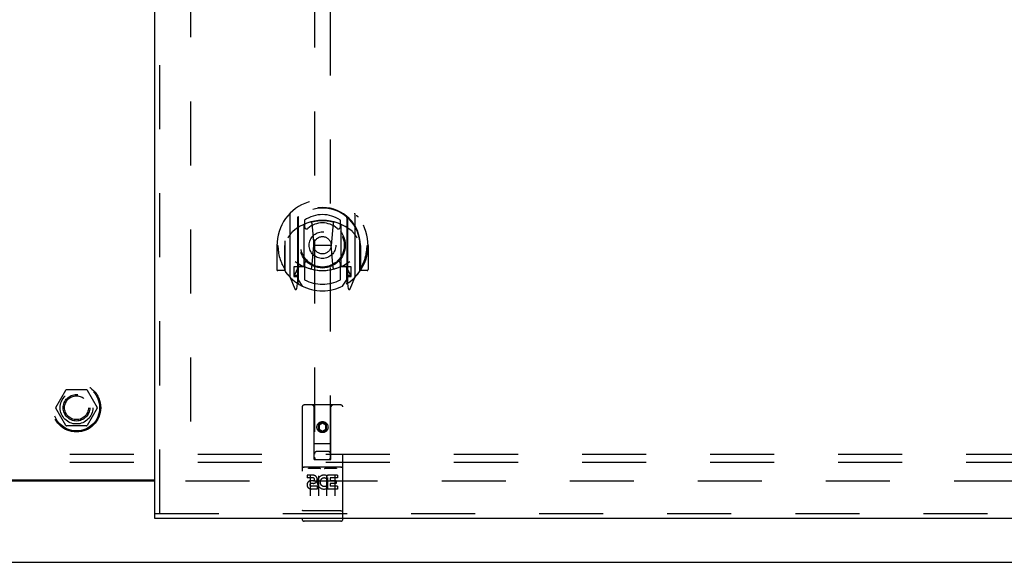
# Model space of a CAD drawing. Header units: inches. Extents: x 0 to 179, y 0 to 116.
# Tile 12 of 21: x 53 to 68, y 45 to 53. Entities that reach past the tile are written whole.
import ezdxf

# ---------------------------------------------------------------- set-up
doc = ezdxf.new("R2010")
doc.units = ezdxf.units.IN
doc.header["$LTSCALE"] = 9.842105
doc.header["$MEASUREMENT"] = 0
doc.linetypes.add('HIDDEN', pattern=[0.2, 0.1, -0.1])
doc.layers.get('0').update_dxf_attribs({"linetype": 'CONTINUOUS'})
for name, color, linetype in [('DEFAULT_2', 8, 'HIDDEN'), ('DOOR_ASSEMBLY_RIGHT', 7, 'CONTINUOUS'), ('SUBPANEL', 7, 'CONTINUOUS')]:
    doc.layers.add(name, color=color, linetype=linetype)

msp = doc.modelspace()

# ---------------------------------------------------------------- linework, layer by layer
at = {"color": 3, "linetype": 'Continuous'}
for p, q in [((53.026, 46.27), (55.437, 46.27)), ((53.026, 46.255), (55.437, 46.255)), ((24.295, 45.005), (84.169, 45.005))]:
    msp.add_line(p, q, dxfattribs=at)
at = {"layer": 'DEFAULT_2', "color": 8, "linetype": 'HIDDEN'}
for p, q in [((55.982, 73.74), (55.982, 46.27)), ((53.914, 47.385), (54.069, 47.652)), ((54.386, 47.657), (54.077, 47.657)), ((54.395, 47.652), (54.549, 47.385)), ((54.069, 47.107), (53.914, 47.375)), ((54.549, 47.375), (54.395, 47.107)), ((54.386, 47.102), (54.077, 47.102)), ((55.907, 46.255), (82.98, 46.255))]:
    msp.add_line(p, q, dxfattribs=at)
for radius in [0.372, 0.356, 0.204, 0.183]:
    msp.add_circle((54.232, 47.38), radius, dxfattribs=at)
for centre, start, end in [((54.077, 47.647), 90.0113, 149.988), ((54.386, 47.647), 30.0108, 89.9876), ((53.923, 47.38), 150.0117, 209.9873), ((54.541, 47.38), 330.0117, 29.9873), ((54.077, 47.112), 210.0108, 269.9876), ((54.386, 47.112), 270.0113, 329.988)]:
    msp.add_arc(centre, 0.01, start, end, dxfattribs=at)
at = {"layer": 'DOOR_ASSEMBLY_RIGHT', "color": 3, "linetype": 'Continuous'}
for p, q in [((55.437, 45.755), (55.437, 74.255)), ((84.137, 45.68), (55.437, 45.68))]:
    msp.add_line(p, q, dxfattribs=at)
at = {"layer": 'DOOR_ASSEMBLY_RIGHT', "color": 8, "linetype": 'HIDDEN'}
for p, q in [((55.512, 45.755), (55.512, 74.255)), ((57.887, 57.838), (57.887, 46.582)), ((58.137, 46.582), (58.137, 57.838)), ((57.512, 50.359), (57.512, 49.392)), ((57.63, 50.305), (57.63, 49.289)), ((57.637, 50.3), (57.637, 49.297)), ((57.737, 50.261), (57.737, 50.158)), ((58.287, 50.158), (58.287, 50.261)), ((58.387, 50.3), (58.387, 49.297)), ((58.395, 50.305), (58.395, 49.289)), ((58.512, 49.392), (58.512, 50.359)), ((57.73, 49.557), (57.73, 50.188)), ((57.85, 50.215), (57.88, 49.875)), ((58.175, 50.215), (58.145, 49.875)), ((58.295, 50.188), (58.295, 49.557)), ((57.437, 49.942), (57.438, 49.945)), ((57.437, 49.484), (57.437, 49.942)), ((58.587, 49.942), (58.587, 49.945)), ((58.587, 49.484), (58.587, 49.942)), ((57.327, 49.875), (57.312, 49.875)), ((57.312, 49.875), (57.312, 49.502)), ((57.43, 49.875), (57.445, 49.875)), ((57.43, 49.875), (57.43, 49.487)), ((57.849, 49.531), (57.88, 49.875)), ((58.145, 49.875), (57.88, 49.875)), ((58.175, 49.531), (58.145, 49.875)), ((58.595, 49.875), (58.58, 49.875)), ((58.595, 49.875), (58.595, 49.487)), ((58.712, 49.875), (58.697, 49.875)), ((58.712, 49.875), (58.712, 49.502)), ((57.43, 49.487), (57.327, 49.487)), ((57.43, 49.487), (57.438, 49.502)), ((57.63, 49.546), (57.57, 49.546)), ((57.57, 49.546), (57.57, 49.396)), ((57.64, 49.529), (57.64, 49.322)), ((57.73, 49.547), (57.657, 49.547)), ((57.726, 49.549), (57.66, 49.549)), ((57.737, 49.597), (57.737, 49.344)), ((58.287, 49.344), (58.287, 49.597)), ((58.367, 49.547), (58.295, 49.547)), ((58.365, 49.549), (58.299, 49.549)), ((58.385, 49.322), (58.385, 49.529)), ((58.455, 49.546), (58.395, 49.546)), ((58.455, 49.396), (58.455, 49.546)), ((58.587, 49.502), (58.595, 49.487)), ((58.697, 49.487), (58.595, 49.487)), ((57.517, 49.381), (57.587, 49.206)), ((57.57, 49.396), (57.63, 49.396)), ((57.608, 49.47), (57.578, 49.424)), ((57.582, 49.416), (57.637, 49.416)), ((57.707, 49.247), (57.637, 49.356)), ((58.387, 49.356), (58.317, 49.247)), ((58.387, 49.416), (58.442, 49.416)), ((58.395, 49.396), (58.455, 49.396)), ((58.447, 49.424), (58.417, 49.47)), ((58.438, 49.206), (58.508, 49.381)), ((57.608, 49.306), (57.613, 49.303)), ((57.616, 49.208), (57.63, 49.289)), ((58.395, 49.289), (58.409, 49.208)), ((58.416, 49.305), (58.416, 49.306)), ((58.416, 49.306), (58.416, 49.306)), ((58.416, 49.306), (58.416, 49.306)), ((57.7, 47.392), (57.7, 45.667)), ((58.295, 47.422), (57.73, 47.422)), ((57.886, 46.582), (57.882, 47.392)), ((58.139, 46.582), (58.142, 47.392)), ((58.325, 45.667), (58.325, 47.392)), ((58.012, 47.155), (57.95, 47.119)), ((57.95, 47.119), (57.96, 47.113)), ((57.95, 47.119), (57.95, 47.047)), ((58.012, 47.143), (57.96, 47.113)), ((57.96, 47.113), (57.96, 47.052)), ((58.075, 47.119), (58.012, 47.155)), ((58.012, 47.155), (58.012, 47.143)), ((58.065, 47.113), (58.012, 47.143)), ((58.075, 47.119), (58.065, 47.113)), ((58.065, 47.052), (58.065, 47.113)), ((58.075, 47.047), (58.075, 47.119)), ((57.95, 47.047), (57.96, 47.052)), ((57.95, 47.047), (58.012, 47.01)), ((57.96, 47.052), (58.012, 47.022)), ((58.012, 47.022), (58.065, 47.052)), ((58.012, 47.01), (58.075, 47.047)), ((58.012, 47.01), (58.012, 47.022)), ((58.075, 47.047), (58.065, 47.052)), ((57.885, 46.832), (58.14, 46.832)), ((58.097, 46.707), (57.927, 46.707)), ((58.295, 46.465), (57.73, 46.465)), ((57.886, 46.582), (57.907, 46.582)), ((57.907, 46.582), (58.117, 46.582)), ((58.117, 46.582), (58.139, 46.582)), ((57.868, 46.343), (57.776, 46.343)), ((57.776, 46.343), (57.776, 46.301)), ((57.868, 46.301), (57.776, 46.301)), ((57.801, 46.449), (57.973, 46.449)), ((57.825, 46.334), (57.825, 46.028)), ((57.95, 46.334), (57.95, 46.028)), ((58.051, 46.449), (58.223, 46.449)), ((58.075, 46.334), (58.075, 46.028)), ((58.088, 46.308), (58.075, 46.289)), ((58.085, 46.333), (58.088, 46.331)), ((58.244, 46.343), (58.088, 46.343)), ((58.088, 46.343), (58.088, 46.331)), ((58.088, 46.308), (58.088, 46.13)), ((58.244, 46.301), (58.131, 46.301)), ((58.131, 46.301), (58.131, 46.257)), ((58.2, 46.334), (58.2, 46.028)), ((58.244, 46.343), (58.244, 46.301)), ((57.872, 46.257), (57.826, 46.257)), ((57.868, 46.216), (57.839, 46.216)), ((57.932, 46.173), (57.839, 46.173)), ((57.932, 46.173), (57.932, 46.13)), ((58.064, 46.178), (58.081, 46.139)), ((58.223, 46.257), (58.131, 46.257)), ((58.223, 46.215), (58.131, 46.215)), ((58.131, 46.215), (58.131, 46.173)), ((58.244, 46.173), (58.131, 46.173)), ((58.223, 46.257), (58.223, 46.215)), ((58.244, 46.173), (58.244, 46.13)), ((57.932, 46.13), (57.839, 46.13)), ((58.244, 46.13), (58.088, 46.13)), ((55.437, 45.755), (84.137, 45.755)), ((57.718, 45.796), (57.717, 45.796)), ((57.719, 45.796), (57.718, 45.796)), ((57.718, 45.796), (57.718, 45.796)), ((57.72, 45.796), (57.719, 45.796)), ((57.721, 45.796), (57.72, 45.796)), ((57.722, 45.796), (57.721, 45.796)), ((57.723, 45.796), (57.722, 45.796)), ((57.722, 45.796), (57.722, 45.796)), ((57.724, 45.795), (57.723, 45.796)), ((57.725, 45.795), (57.724, 45.795)), ((57.726, 45.795), (57.725, 45.795)), ((57.727, 45.795), (57.726, 45.795)), ((57.728, 45.795), (57.727, 45.795)), ((57.727, 45.795), (57.727, 45.795)), ((57.729, 45.795), (57.728, 45.795)), ((57.73, 45.795), (57.729, 45.795)), ((58.295, 45.795), (57.73, 45.795)), ((58.295, 45.795), (58.296, 45.795)), ((58.296, 45.795), (58.297, 45.795)), ((58.297, 45.795), (58.298, 45.795)), ((58.298, 45.795), (58.299, 45.795)), ((58.299, 45.795), (58.3, 45.795)), ((58.299, 45.795), (58.299, 45.795)), ((58.3, 45.795), (58.301, 45.796)), ((58.301, 45.796), (58.302, 45.796)), ((58.302, 45.796), (58.303, 45.796)), ((58.303, 45.796), (58.304, 45.796)), ((58.304, 45.796), (58.305, 45.796)), ((58.304, 45.796), (58.304, 45.796)), ((58.305, 45.796), (58.306, 45.796)), ((58.306, 45.796), (58.307, 45.796)), ((58.307, 45.796), (58.308, 45.796)), ((58.308, 45.796), (58.309, 45.796)), ((58.308, 45.796), (58.308, 45.796)), ((58.295, 45.637), (57.73, 45.637))]:
    msp.add_line(p, q, dxfattribs=at)
at = {"layer": 'DOOR_ASSEMBLY_RIGHT', "color": 7, "linetype": 'Continuous'}
msp.add_line((55.437, 45.68), (55.437, 45.755), dxfattribs=at)
at = {"layer": 'DOOR_ASSEMBLY_RIGHT', "color": 8, "linetype": 'HIDDEN'}
for points in [[(57.467, 50.314), (57.468, 50.315), (57.468, 50.316), (57.469, 50.317), (57.47, 50.317), (57.471, 50.318), (57.471, 50.319), (57.472, 50.32), (57.473, 50.321), (57.473, 50.321), (57.474, 50.322), (57.475, 50.323), (57.476, 50.324), (57.477, 50.324), (57.477, 50.325), (57.478, 50.326), (57.479, 50.326), (57.48, 50.327), (57.481, 50.328), (57.481, 50.328), (57.482, 50.329), (57.483, 50.329), (57.484, 50.33), (57.485, 50.331), (57.486, 50.331), (57.487, 50.332), (57.488, 50.332), (57.488, 50.333), (57.489, 50.333), (57.49, 50.334), (57.491, 50.334), (57.492, 50.335), (57.493, 50.335), (57.494, 50.336), (57.495, 50.336)], [(57.824, 50.232), (57.83, 50.234), (57.835, 50.235), (57.841, 50.236), (57.846, 50.238), (57.852, 50.239), (57.857, 50.24), (57.862, 50.242), (57.868, 50.243), (57.873, 50.244), (57.879, 50.245), (57.884, 50.246), (57.89, 50.247), (57.895, 50.248), (57.901, 50.249), (57.906, 50.25), (57.912, 50.251), (57.918, 50.251), (57.923, 50.252), (57.929, 50.253), (57.934, 50.253), (57.94, 50.254), (57.945, 50.255), (57.951, 50.255), (57.956, 50.256), (57.962, 50.256), (57.968, 50.256), (57.973, 50.257), (57.979, 50.257), (57.984, 50.257), (57.99, 50.257), (57.996, 50.258), (58.001, 50.258), (58.007, 50.258), (58.012, 50.258), (58.018, 50.258), (58.024, 50.258), (58.029, 50.258), (58.035, 50.257), (58.04, 50.257), (58.046, 50.257), (58.052, 50.257), (58.057, 50.256), (58.063, 50.256), (58.068, 50.256), (58.074, 50.255), (58.079, 50.255), (58.085, 50.254), (58.091, 50.253), (58.096, 50.253), (58.102, 50.252), (58.107, 50.251), (58.113, 50.251), (58.118, 50.25), (58.124, 50.249), (58.129, 50.248), (58.135, 50.247), (58.14, 50.246), (58.146, 50.245), (58.151, 50.244), (58.157, 50.243), (58.162, 50.242), (58.168, 50.24), (58.173, 50.239), (58.179, 50.238), (58.184, 50.236), (58.19, 50.235), (58.195, 50.234), (58.2, 50.232)], [(58.53, 50.336), (58.531, 50.336), (58.532, 50.335), (58.533, 50.335), (58.534, 50.334), (58.535, 50.334), (58.535, 50.333), (58.536, 50.333), (58.537, 50.332), (58.538, 50.332), (58.539, 50.331), (58.54, 50.331), (58.541, 50.33), (58.542, 50.329), (58.542, 50.329), (58.543, 50.328), (58.544, 50.328), (58.545, 50.327), (58.546, 50.326), (58.547, 50.326), (58.547, 50.325), (58.548, 50.324), (58.549, 50.324), (58.55, 50.323), (58.551, 50.322), (58.551, 50.321), (58.552, 50.321), (58.553, 50.32), (58.554, 50.319), (58.554, 50.318), (58.555, 50.317), (58.556, 50.317), (58.556, 50.316), (58.557, 50.315), (58.558, 50.314)], [(57.558, 50.09), (57.557, 50.089), (57.555, 50.088), (57.553, 50.086), (57.552, 50.085), (57.55, 50.083), (57.549, 50.082), (57.547, 50.08), (57.545, 50.078), (57.543, 50.077), (57.542, 50.075), (57.54, 50.073), (57.538, 50.071), (57.536, 50.069), (57.534, 50.066), (57.532, 50.064), (57.53, 50.062), (57.528, 50.059), (57.526, 50.057), (57.524, 50.054), (57.522, 50.051), (57.519, 50.049), (57.517, 50.046), (57.515, 50.043), (57.513, 50.039), (57.51, 50.036), (57.508, 50.033), (57.505, 50.029), (57.503, 50.025), (57.5, 50.021), (57.497, 50.017), (57.495, 50.013), (57.492, 50.009), (57.489, 50.004), (57.486, 49.999), (57.483, 49.994), (57.48, 49.989)], [(58.545, 49.989), (58.542, 49.994), (58.539, 49.999), (58.536, 50.004), (58.533, 50.009), (58.53, 50.013), (58.527, 50.017), (58.525, 50.021), (58.522, 50.025), (58.52, 50.029), (58.517, 50.032), (58.515, 50.036), (58.512, 50.039), (58.51, 50.042), (58.508, 50.046), (58.505, 50.049), (58.503, 50.051), (58.501, 50.054), (58.499, 50.057), (58.497, 50.059), (58.495, 50.062), (58.493, 50.064), (58.491, 50.066), (58.489, 50.069), (58.487, 50.071), (58.485, 50.073), (58.483, 50.075), (58.481, 50.077), (58.48, 50.078), (58.478, 50.08), (58.476, 50.082), (58.475, 50.083), (58.473, 50.085), (58.471, 50.086), (58.47, 50.088), (58.468, 50.089), (58.467, 50.09)], [(57.495, 49.415), (57.494, 49.415), (57.493, 49.416), (57.492, 49.416), (57.491, 49.416), (57.49, 49.417), (57.489, 49.417), (57.488, 49.418), (57.488, 49.418), (57.487, 49.419), (57.486, 49.42), (57.485, 49.42), (57.484, 49.421), (57.483, 49.421), (57.482, 49.422), (57.481, 49.422), (57.481, 49.423), (57.48, 49.424), (57.479, 49.424), (57.478, 49.425), (57.477, 49.426), (57.477, 49.426), (57.476, 49.427), (57.475, 49.428), (57.474, 49.429), (57.473, 49.429), (57.473, 49.43), (57.472, 49.431), (57.471, 49.432), (57.471, 49.432), (57.47, 49.433), (57.469, 49.434), (57.468, 49.435), (57.468, 49.436), (57.467, 49.437)], [(58.558, 49.437), (58.557, 49.436), (58.556, 49.435), (58.556, 49.434), (58.555, 49.433), (58.554, 49.432), (58.554, 49.432), (58.553, 49.431), (58.552, 49.43), (58.551, 49.429), (58.551, 49.429), (58.55, 49.428), (58.549, 49.427), (58.548, 49.426), (58.547, 49.426), (58.547, 49.425), (58.546, 49.424), (58.545, 49.424), (58.544, 49.423), (58.543, 49.422), (58.542, 49.422), (58.542, 49.421), (58.541, 49.421), (58.54, 49.42), (58.539, 49.42), (58.538, 49.419), (58.537, 49.418), (58.536, 49.418), (58.535, 49.417), (58.535, 49.417), (58.534, 49.416), (58.533, 49.416), (58.532, 49.416), (58.531, 49.415), (58.53, 49.415)], [(57.795, 46.448), (57.795, 46.448), (57.795, 46.448), (57.795, 46.448), (57.795, 46.448), (57.795, 46.448), (57.795, 46.448), (57.796, 46.448), (57.796, 46.448), (57.796, 46.449), (57.796, 46.449), (57.796, 46.449), (57.796, 46.449), (57.796, 46.449), (57.796, 46.449), (57.796, 46.449), (57.797, 46.449), (57.797, 46.449), (57.797, 46.449), (57.797, 46.449), (57.797, 46.449), (57.797, 46.449), (57.797, 46.449), (57.797, 46.449), (57.798, 46.449), (57.798, 46.449), (57.798, 46.449), (57.798, 46.449), (57.798, 46.449), (57.798, 46.449), (57.798, 46.449), (57.799, 46.449), (57.799, 46.449), (57.799, 46.449), (57.799, 46.449), (57.799, 46.449), (57.799, 46.449), (57.8, 46.449), (57.8, 46.449), (57.8, 46.449), (57.8, 46.449), (57.8, 46.449), (57.801, 46.449), (57.801, 46.449), (57.801, 46.449), (57.801, 46.449)], [(57.973, 46.449), (57.974, 46.449), (57.974, 46.449), (57.974, 46.449), (57.974, 46.449), (57.974, 46.449), (57.975, 46.449), (57.975, 46.449), (57.975, 46.449), (57.975, 46.449), (57.975, 46.449), (57.975, 46.449), (57.976, 46.449), (57.976, 46.449), (57.976, 46.449), (57.976, 46.449), (57.976, 46.449), (57.976, 46.449), (57.977, 46.449), (57.977, 46.449), (57.977, 46.449), (57.977, 46.449), (57.977, 46.449), (57.977, 46.449), (57.977, 46.449), (57.978, 46.449), (57.978, 46.449), (57.978, 46.449), (57.978, 46.449), (57.978, 46.449), (57.978, 46.449), (57.978, 46.449), (57.978, 46.449), (57.979, 46.449), (57.979, 46.449), (57.979, 46.449), (57.979, 46.449), (57.979, 46.449), (57.979, 46.448), (57.979, 46.448), (57.979, 46.448), (57.979, 46.448), (57.98, 46.448), (57.98, 46.448), (57.98, 46.448), (57.98, 46.448), (57.98, 46.448)], [(58.045, 46.448), (58.045, 46.448), (58.045, 46.448), (58.045, 46.448), (58.045, 46.448), (58.045, 46.448), (58.045, 46.448), (58.046, 46.448), (58.046, 46.448), (58.046, 46.449), (58.046, 46.449), (58.046, 46.449), (58.046, 46.449), (58.046, 46.449), (58.046, 46.449), (58.046, 46.449), (58.047, 46.449), (58.047, 46.449), (58.047, 46.449), (58.047, 46.449), (58.047, 46.449), (58.047, 46.449), (58.047, 46.449), (58.047, 46.449), (58.048, 46.449), (58.048, 46.449), (58.048, 46.449), (58.048, 46.449), (58.048, 46.449), (58.048, 46.449), (58.048, 46.449), (58.049, 46.449), (58.049, 46.449), (58.049, 46.449), (58.049, 46.449), (58.049, 46.449), (58.049, 46.449), (58.05, 46.449), (58.05, 46.449), (58.05, 46.449), (58.05, 46.449), (58.05, 46.449), (58.051, 46.449), (58.051, 46.449), (58.051, 46.449), (58.051, 46.449)], [(58.223, 46.449), (58.224, 46.449), (58.224, 46.449), (58.224, 46.449), (58.224, 46.449), (58.224, 46.449), (58.225, 46.449), (58.225, 46.449), (58.225, 46.449), (58.225, 46.449), (58.225, 46.449), (58.225, 46.449), (58.226, 46.449), (58.226, 46.449), (58.226, 46.449), (58.226, 46.449), (58.226, 46.449), (58.226, 46.449), (58.227, 46.449), (58.227, 46.449), (58.227, 46.449), (58.227, 46.449), (58.227, 46.449), (58.227, 46.449), (58.227, 46.449), (58.228, 46.449), (58.228, 46.449), (58.228, 46.449), (58.228, 46.449), (58.228, 46.449), (58.228, 46.449), (58.228, 46.449), (58.228, 46.449), (58.229, 46.449), (58.229, 46.449), (58.229, 46.449), (58.229, 46.449), (58.229, 46.449), (58.229, 46.448), (58.229, 46.448), (58.229, 46.448), (58.229, 46.448), (58.23, 46.448), (58.23, 46.448), (58.23, 46.448), (58.23, 46.448), (58.23, 46.448)], [(57.717, 45.796), (57.716, 45.796), (57.716, 45.796), (57.715, 45.796), (57.715, 45.796), (57.715, 45.796), (57.714, 45.796), (57.714, 45.796), (57.714, 45.797), (57.713, 45.797), (57.713, 45.797), (57.713, 45.797), (57.712, 45.797), (57.712, 45.797), (57.712, 45.797), (57.711, 45.797), (57.711, 45.797), (57.711, 45.797), (57.71, 45.797), (57.71, 45.797), (57.71, 45.797), (57.709, 45.797), (57.709, 45.797), (57.709, 45.798), (57.708, 45.798), (57.708, 45.798), (57.708, 45.798), (57.708, 45.798), (57.707, 45.798), (57.707, 45.798), (57.707, 45.798), (57.706, 45.798), (57.706, 45.798), (57.706, 45.798), (57.706, 45.798), (57.705, 45.798), (57.705, 45.799), (57.705, 45.799), (57.705, 45.799), (57.704, 45.799), (57.704, 45.799), (57.704, 45.799), (57.704, 45.799), (57.704, 45.799), (57.703, 45.799), (57.703, 45.799), (57.703, 45.799), (57.703, 45.8), (57.703, 45.8), (57.703, 45.8), (57.702, 45.8), (57.702, 45.8), (57.702, 45.8), (57.702, 45.8), (57.702, 45.8), (57.702, 45.8), (57.701, 45.8), (57.701, 45.801), (57.701, 45.801), (57.701, 45.801), (57.701, 45.801), (57.701, 45.801), (57.701, 45.801), (57.701, 45.801), (57.701, 45.801), (57.7, 45.801), (57.7, 45.801), (57.7, 45.802), (57.7, 45.802), (57.7, 45.802), (57.7, 45.802), (57.7, 45.802), (57.7, 45.802), (57.7, 45.802), (57.7, 45.802), (57.7, 45.802), (57.7, 45.802), (57.7, 45.803), (57.7, 45.803), (57.7, 45.803)], [(58.309, 45.796), (58.309, 45.796), (58.31, 45.796), (58.31, 45.796), (58.31, 45.796), (58.311, 45.796), (58.311, 45.797), (58.312, 45.797), (58.312, 45.797), (58.312, 45.797), (58.313, 45.797), (58.313, 45.797), (58.313, 45.797), (58.314, 45.797), (58.314, 45.797), (58.314, 45.797), (58.315, 45.797), (58.315, 45.797), (58.315, 45.797), (58.315, 45.797), (58.316, 45.797), (58.316, 45.798), (58.316, 45.798), (58.317, 45.798), (58.317, 45.798), (58.317, 45.798), (58.318, 45.798), (58.318, 45.798), (58.318, 45.798), (58.318, 45.798), (58.319, 45.798), (58.319, 45.798), (58.319, 45.798), (58.319, 45.798), (58.32, 45.799), (58.32, 45.799), (58.32, 45.799), (58.32, 45.799), (58.321, 45.799), (58.321, 45.799), (58.321, 45.799), (58.321, 45.799), (58.321, 45.799), (58.322, 45.799), (58.322, 45.799), (58.322, 45.8), (58.322, 45.8), (58.322, 45.8), (58.322, 45.8), (58.323, 45.8), (58.323, 45.8), (58.323, 45.8), (58.323, 45.8), (58.323, 45.8), (58.323, 45.8), (58.323, 45.801), (58.324, 45.801), (58.324, 45.801), (58.324, 45.801), (58.324, 45.801), (58.324, 45.801), (58.324, 45.801), (58.324, 45.801), (58.324, 45.801), (58.324, 45.801), (58.324, 45.802), (58.325, 45.802), (58.325, 45.802), (58.325, 45.802), (58.325, 45.802), (58.325, 45.802), (58.325, 45.802), (58.325, 45.802), (58.325, 45.802), (58.325, 45.802), (58.325, 45.803), (58.325, 45.803), (58.325, 45.803)]]:
    msp.add_lwpolyline(points, dxfattribs=at)
for centre, radius in [((58.012, 49.877), 0.35), ((58.012, 49.877), 0.335), ((58.012, 49.877), 0.205), ((58.012, 49.877), 0.133), ((58.012, 47.082), 0.085), ((58.012, 47.082), 0.0845)]:
    msp.add_circle(centre, radius, dxfattribs=at)
for centre, radius, start, end in [((58.012, 49.875), 0.7, 305.5126, 234.4874), ((58.012, 49.873), 0.583, 0.2464, 179.7536), ((58.012, 49.867), 0.58, 7.6622, 172.3378), ((57.527, 50.359), 0.015, 135.0748, 180), ((58.012, 49.558), 0.7, 49.529, 130.471), ((57.645, 50.305), 0.015, 130.3587, 180), ((57.657, 50.3), 0.02, 129.3378, 179.9984), ((58.012, 49.867), 0.48, 55.0461, 124.9539), ((58.367, 50.3), 0.02, 0, 50.6594), ((58.38, 50.305), 0.015, 0, 49.6413), ((58.497, 50.359), 0.015, 0, 44.9252), ((57.745, 50.188), 0.015, 112.9863, 180), ((57.767, 50.158), 0.03, 180, 311.1261), ((58.012, 49.877), 0.343, 48.8739, 131.1261), ((57.83, 50.213), 0.02, 5.0796, 105.5752), ((58.195, 50.213), 0.02, 74.4248, 174.9204), ((58.257, 50.158), 0.03, 228.8739, 360), ((58.28, 50.188), 0.015, 0, 67.0137), ((57.457, 49.942), 0.02, 172.3378, 180), ((58.567, 49.942), 0.02, 0, 7.6622), ((58.012, 49.875), 0.685, 180, 213.0115), ((58.012, 49.875), 0.685, 326.9885, 360), ((57.327, 49.502), 0.015, 180, 270), ((57.457, 49.484), 0.02, 180, 215.2961), ((58.012, 50.188), 0.7, 233.2319, 306.7681), ((57.449, 49.571), 0.188, 327.3208, 360), ((57.657, 49.527), 0.02, 90, 180), ((57.66, 49.529), 0.02, 90, 180), ((57.726, 49.529), 0.02, 66.536, 90), ((57.745, 49.557), 0.015, 180, 247.0137), ((58.012, 50.19), 0.7, 246.536, 293.464), ((57.767, 49.597), 0.03, 48.8739, 180), ((58.012, 49.877), 0.343, 228.8739, 311.1261), ((57.829, 49.533), 0.02, 254.3869, 354.9204), ((58.195, 49.533), 0.02, 185.0796, 285.6131), ((58.257, 49.597), 0.03, 0, 131.1261), ((58.28, 49.557), 0.015, 292.9863, 360), ((58.299, 49.529), 0.02, 90, 113.464), ((58.365, 49.529), 0.02, 0, 90), ((58.367, 49.527), 0.02, 0, 90), ((58.575, 49.571), 0.188, 180, 212.6792), ((58.567, 49.484), 0.02, 324.7039, 360), ((58.697, 49.502), 0.015, 270, 360), ((58.012, 49.877), 0.7, 215.2961, 324.7039), ((57.527, 49.392), 0.015, 180, 224.9252), ((57.582, 49.421), 0.005, 147.3208, 270), ((58.012, 49.877), 0.6, 242.7204, 297.2796), ((58.442, 49.421), 0.005, 270, 32.6792), ((58.497, 49.392), 0.015, 315.0748, 360), ((57.601, 49.211), 0.015, 201.8041, 350), ((57.617, 49.322), 0.02, 234.4874, 360), ((57.62, 49.322), 0.02, 234.7457, 360), ((57.657, 49.297), 0.02, 180, 238.5295), ((58.367, 49.297), 0.02, 301.4688, 359.9992), ((58.405, 49.322), 0.02, 180, 305.2543), ((58.407, 49.322), 0.02, 180, 305.5126), ((58.424, 49.211), 0.015, 190, 338.1959), ((57.73, 47.392), 0.03, 90, 180), ((57.852, 47.392), 0.03, 0, 90), ((58.172, 47.392), 0.03, 90, 180), ((58.295, 47.392), 0.03, 0, 90), ((57.927, 46.667), 0.04, 90, 180), ((57.927, 46.622), 0.04, 180, 270), ((58.097, 46.667), 0.04, 0, 90), ((58.097, 46.622), 0.04, 270, 360), ((57.73, 46.495), 0.03, 180, 270), ((58.295, 46.495), 0.03, 270, 360), ((57.868, 46.28), 0.0635, 270, 90), ((57.868, 46.279), 0.0219, 280.307, 90), ((58.038, 46.237), 0.107, 64.2636, 293.4027), ((58.038, 46.237), 0.0639, 54.8895, 293.4026), ((57.839, 46.195), 0.0644, 102.2995, 270.0775), ((57.839, 46.195), 0.0219, 89.9011, 270), ((57.73, 45.667), 0.03, 180, 270), ((58.295, 45.667), 0.03, 270, 360)]:
    msp.add_arc(centre, radius, start, end, dxfattribs=at)
at = {"layer": 'SUBPANEL', "color": 8, "linetype": 'HIDDEN'}
for p, q in [((80.701, 46.661), (27.763, 46.661)), ((80.701, 46.536), (27.763, 46.536))]:
    msp.add_line(p, q, dxfattribs=at)
msp.add_circle((54.232, 47.38), 0.25, dxfattribs=at)

doc.saveas('drawing.dxf')
